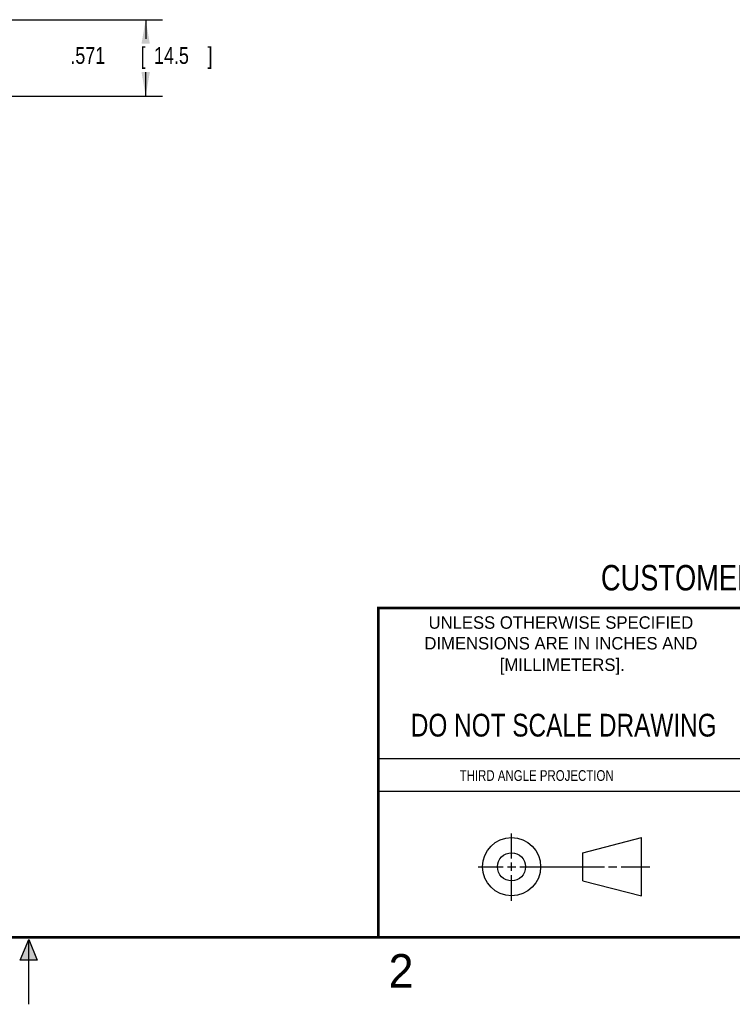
# Model space of a CAD drawing. Header units: inches. Extents: x 0 to 22, y 0 to 17.
# Tile 8 of 14: x 10.9 to 16.3, y 0 to 7.4. Entities that reach past the tile are written whole.
import ezdxf
from ezdxf.enums import TextEntityAlignment as Align

# ---------------------------------------------------------------- set-up
doc = ezdxf.new("R2010")
doc.units = ezdxf.units.IN
doc.header["$LTSCALE"] = 1.21
doc.header["$MEASUREMENT"] = 0
doc.layers.get('0').update_dxf_attribs({"linetype": 'CONTINUOUS'})
doc.layers.add('DIMENSIONS', color=7, linetype='CONTINUOUS')
doc.styles.get("Standard").update_dxf_attribs({"font": 'txt', "width": 0.8})
doc.dimstyles.new('DIMSTYLE_1', dxfattribs={"dimtxt": 0.125, "dimasz": 0.18, "dimexe": 0.18, "dimexo": 0.0625, "dimgap": 0.09, "dimtad": 0, "dimtih": 1, "dimtoh": 1, "dimdec": 3, "dimzin": 4, "dimdsep": 46, "dimtxsty": 'STANDARD', "dimblk": '_FILLED', "dimblk1": '_FILLED', "dimblk2": '_FILLED', "dimcen": 0.09, "dimadec": 0, "dimazin": 0, "dimtp": 0.01, "dimtm": 0.01, "dimtfac": 1, "dimtdec": 3, "dimtofl": 0, "dimtmove": 0, "dimatfit": 3, "dimldrblk": '_FILLED', "dimfxl": 1, "dimtolj": 1, "dimtzin": 4, "dimarcsym": 0})

# ---------------------------------------------------------------- blocks, each defined once
blk = doc.blocks.new('_FILLED')
at = {"color": 0, "linetype": 'BYBLOCK'}
blk.add_solid([(0, 0), (-1, 0.174), (-1, -0.174)], dxfattribs=at)
blk = doc.blocks.new('*D4')
at = {"layer": 'DIMENSIONS', "color": 2, "linetype": 'CONTINUOUS'}
for p, q in [((10.7052, 7.3538), (11.9986, 7.3538)), ((11.8736, 7.3538), (11.8736, 7.2116)), ((11.8736, 6.7829), (11.8736, 6.9616)), ((10.7052, 6.7829), (11.9986, 6.7829))]:
    blk.add_line(p, q, dxfattribs=at)
at = {"layer": 'DIMENSIONS', "color": 2, "linetype": 'CONTINUOUS', "xscale": 0.18, "yscale": 0.18, "zscale": 0.18}
for p, rotation in [((11.8736, 7.3538), 90), ((11.8736, 6.7829), 270)]:
    blk.add_blockref('_FILLED', p, dxfattribs=dict(at, rotation=rotation))
at = {"layer": 'DIMENSIONS', "color": 2, "linetype": 'CONTINUOUS', "width": 0.8}
for s, p in [('.571', (11.3111, 7.0241)), ('[', (11.8361, 7.0241)), ('14.5', (11.9361, 7.0241)), (']', (12.3361, 7.0241))]:
    blk.add_text(s, height=0.125, dxfattribs=at).set_placement(p)

msp = doc.modelspace()

# ---------------------------------------------------------------- hatches: boundary and pattern name
at = {"linetype": 'CONTINUOUS'}
msp.add_hatch(color=2, dxfattribs=at).paths.add_polyline_path([(10.9375, 0.3287), (11, 0.485), (11.0625, 0.3287)])

# ---------------------------------------------------------------- linework, layer by layer
at = {"color": 2, "linetype": 'CONTINUOUS'}
for p, q in [((13.61, 1.835), (16.375, 1.835)), ((16.375, 1.5888), (13.61, 1.5888)), ((14.6059, 1.0901), (14.6059, 1.2769)), ((14.6059, 0.9964), (14.6059, 1.0589)), ((14.3557, 1.0276), (14.5434, 1.0276)), ((14.5747, 1.0276), (14.6372, 1.0276)), ((14.6059, 0.7723), (14.6059, 0.9651)), ((14.6684, 1.0276), (15.2987, 1.0276)), ((15.3299, 1.0276), (15.3924, 1.0276)), ((15.4237, 1.0276), (15.6394, 1.0276)), ((10.9375, 0.3287), (11, 0.485)), ((11, 0.485), (11.0625, 0.3287)), ((11, 0), (11, 0.485)), ((11.0625, 0.3287), (10.9375, 0.3287))]:
    msp.add_line(p, q, dxfattribs=at)
at = {"color": 7, "linetype": 'CONTINUOUS'}
for p, q in [((15.1374, 1.132), (15.5769, 1.2447)), ((15.5769, 0.8105), (15.5769, 1.2447)), ((15.1374, 0.9219), (15.1374, 1.132)), ((15.1374, 0.9219), (15.5769, 0.8105))]:
    msp.add_line(p, q, dxfattribs=at)
at = {"color": 7, "linetype": 'CONTINUOUS', "const_width": 0.02}
for points in [[(13.6, 2.9595), (21.5, 2.96)], [(13.61, 0.5), (13.61, 2.96)], [(0.5, 0.5), (21.5, 0.5)]]:
    msp.add_lwpolyline(points, dxfattribs=at)
at = {"color": 7, "linetype": 'CONTINUOUS'}
for centre, radius in [((14.6059, 1.0276), 0.2171), ((14.6054, 1.0269), 0.105)]:
    msp.add_circle(centre, radius, dxfattribs=at)

# ---------------------------------------------------------------- texts
at = {"color": 7, "linetype": 'CONTINUOUS', "width": 0.8}
for s, height, p in [('CUSTOMER DRAWING', 0.19, (16.3742, 3.0911)), ('DO NOT SCALE DRAWING', 0.17, (14.9953, 1.9998))]:
    msp.add_text(s, height=height, dxfattribs=at).set_placement(p, align=Align.CENTER)
at = {"color": 2, "linetype": 'CONTINUOUS'}
for s, p in [('UNLESS OTHERWISE SPECIFIED', (14.9742, 2.8049)), ('DIMENSIONS ARE IN INCHES AND', (14.9742, 2.6501)), ('[MILLIMETERS].', (14.9844, 2.4899))]:
    msp.add_text(s, height=0.093, dxfattribs=at).set_placement(p, align=Align.CENTER)
at = {"color": 2, "linetype": 'CONTINUOUS', "width": 0.8}
msp.add_text('THIRD ANGLE PROJECTION', height=0.08, dxfattribs=at).set_placement((14.2178, 1.6686))
at = {"color": 2, "linetype": 'CONTINUOUS'}
msp.add_text('2', height=0.25, dxfattribs=at).set_placement((13.6875, 0.125))

# ---------------------------------------------------------------- dimensions: what is measured, and where the dimension line sits
at = {"layer": 'DIMENSIONS', "color": 2, "linetype": 'CONTINUOUS'}
dim = msp.add_linear_dim(base=(11.8736, 6.7829), p1=(10.7052, 7.3538), p2=(10.7052, 6.7829), angle=270, dimstyle='DIMSTYLE_1', dxfattribs=at)
dim.commit()
dim.dimension.update_dxf_attribs({"geometry": '*D4', "text_midpoint": (11.8736, 7.0866), "dimtype": 160})

doc.saveas('drawing.dxf')
